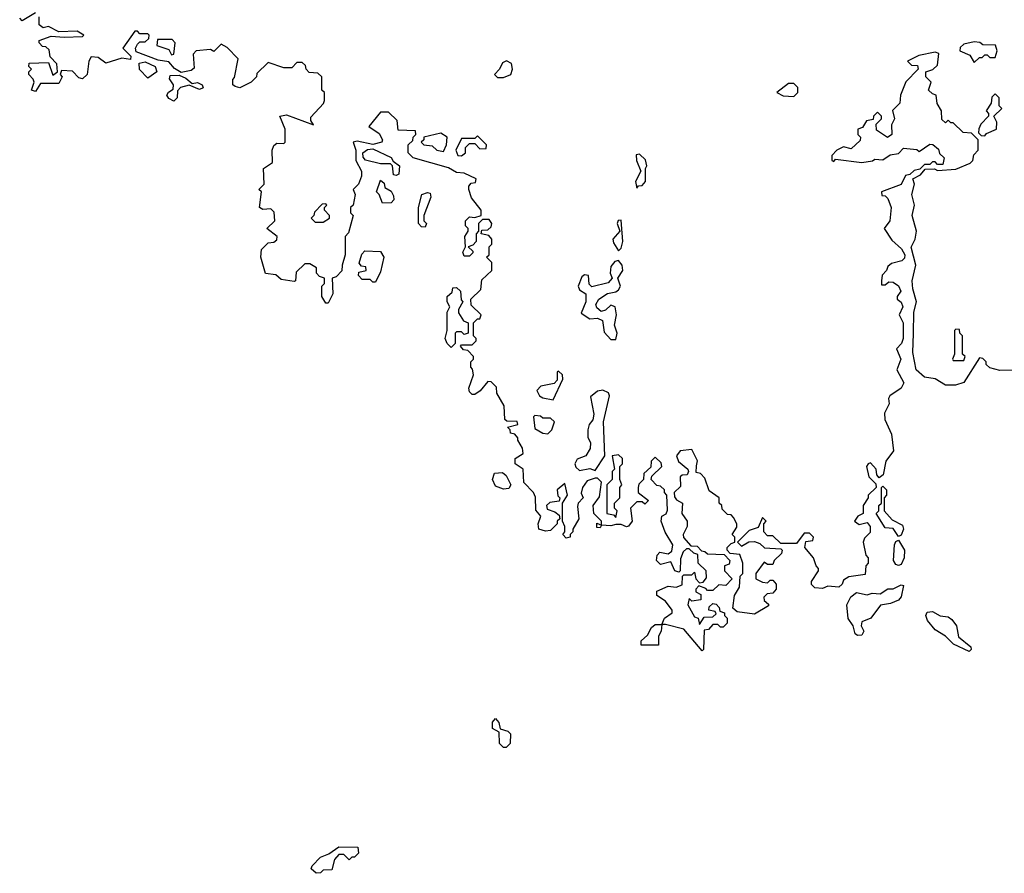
# Model space of a CAD drawing. Extents: x 2601477 to 2753313, y 449408 to 581029.
# Tile 177 of 203: x 2702365 to 2706130, y 512438 to 515704. Entities that reach past the tile are written whole.
import ezdxf

# ---------------------------------------------------------------- set-up
doc = ezdxf.new("R2010")
doc.units = 0

msp = doc.modelspace()

# ---------------------------------------------------------------- linework, layer by layer
at = {"layer": '0CON05XD'}
for points in [[(2702425, 515730), (2702375, 515700), (2702365, 515710)], [(2704270, 514155), (2704267, 514167), (2704228.3, 514168.3), (2704220, 514175), (2704217, 514227), (2704190, 514275), (2704188.3, 514298.3), (2704168.3, 514318.3), (2704155, 514320), (2704126.4, 514283.6), (2704105, 514270), (2704095, 514270), (2704085, 514280), (2704082.5, 514295), (2704100, 514345), (2704097, 514367), (2704090, 514375), (2704090, 514395), (2704100, 514405), (2704100, 514415), (2704078.3, 514438.3), (2704061.7, 514441.7), (2704050, 514455), (2704055, 514460), (2704095, 514460), (2704110, 514475), (2704110, 514485), (2704100, 514495), (2704100, 514545), (2704115, 514560), (2704125, 514560), (2704130, 514575), (2704091.7, 514611.7), (2704090, 514635), (2704128.3, 514671.7), (2704131.7, 514708.3), (2704170, 514745), (2704170, 514775), (2704150, 514795), (2704160, 514805), (2704160, 514835), (2704170, 514845), (2704170, 514865), (2704158.3, 514878.3), (2704130, 514885), (2704131.7, 514898.3), (2704155, 514900), (2704168.3, 514911.7), (2704170, 514925), (2704160, 514940), (2704135, 514940), (2704120, 514925), (2704120, 514895), (2704110, 514885), (2704110, 514855), (2704098.3, 514841.7), (2704080, 514835), (2704098.3, 514818.3), (2704098.3, 514811.7), (2704085, 514800), (2704065, 514800), (2704060, 514815), (2704070, 514835), (2704067.5, 514875), (2704080, 514895), (2704080, 514905), (2704070, 514915), (2704070, 514935), (2704085, 514950), (2704105, 514947.5), (2704130, 514955), (2704130, 514975), (2704093, 515023), (2704082.5, 515055), (2704082.5, 515067.5), (2704091.7, 515078.3), (2704108.3, 515081.7), (2704110, 515095), (2704065, 515117.5), (2704035, 515120), (2704005, 515137.5), (2703870, 515175), (2703850, 515195), (2703850, 515225), (2703868.3, 515241.7), (2703870, 515255), (2703880, 515265), (2703878.3, 515278.3), (2703811.7, 515281.7), (2703808.3, 515318.3), (2703775, 515350), (2703745, 515350), (2703700, 515295), (2703739.3, 515269.3), (2703752.5, 515245), (2703750, 515235), (2703715, 515226.2), (2703655, 515240), (2703640, 515235), (2703650, 515205), (2703650, 515165), (2703672.5, 515125), (2703672.5, 515105), (2703660, 515075), (2703640, 515055), (2703647.5, 515035), (2703640, 514995), (2703630, 514985), (2703630, 514965), (2703640, 514955), (2703621.7, 514888.3), (2703610, 514875), (2703610, 514805), (2703597.5, 514765), (2703597, 514743), (2703575, 514720), (2703560, 514715), (2703562.5, 514655), (2703545, 514620), (2703535, 514620), (2703520, 514645), (2703520, 514685), (2703530, 514695), (2703530, 514715), (2703511.7, 514721.7), (2703500, 514735), (2703500, 514755), (2703475, 514770), (2703455, 514770), (2703421.7, 514738.3), (2703420, 514705), (2703415, 514702.5), (2703365, 514710), (2703345, 514727.5), (2703305, 514732.5), (2703287.5, 514795), (2703290, 514825), (2703315, 514850), (2703337, 514853), (2703348.3, 514861.7), (2703350, 514875), (2703310, 514905), (2703340, 514935), (2703338.3, 514968.3), (2703325, 514980), (2703295, 514977.5), (2703282.5, 514985), (2703290, 515045), (2703280, 515055), (2703300, 515075), (2703297.5, 515135), (2703331.7, 515158.3), (2703330, 515205), (2703337, 515223), (2703348.3, 515231.7), (2703375, 515230), (2703380, 515235), (2703380, 515285), (2703360, 515335), (2703385, 515340), (2703488.3, 515301.7), (2703478.3, 515318.3), (2703478.3, 515331.7), (2703526.4, 515383.6), (2703530, 515395), (2703530, 515425), (2703520, 515435), (2703520, 515485), (2703505, 515500), (2703471.7, 515501.7), (2703460, 515515), (2703458.3, 515528.3), (2703445, 515540), (2703425, 515540), (2703405, 515520), (2703375, 515520), (2703315, 515540), (2703271.7, 515498.3), (2703270, 515485), (2703250, 515465), (2703206.4, 515443.6), (2703188.3, 515448.3), (2703180, 515455), (2703180, 515475), (2703187, 515483), (2703200, 515555), (2703158.3, 515598.3), (2703135, 515610), (2703107, 515583), (2703095, 515590), (2703040, 515585), (2703028.3, 515571.7), (2703031.7, 515518.3), (2703020.7, 515509.3), (2702982.5, 515502.5), (2702957.3, 515517.3), (2702935, 515543.3), (2702895, 515548.8), (2702810.7, 515580.7), (2702807.5, 515595), (2702815, 515610), (2702825, 515620), (2702845, 515620), (2702858.3, 515631.7), (2702860, 515645), (2702855, 515650), (2702825, 515650), (2702815, 515660), (2702805, 515660), (2702760, 515595), (2702790, 515565), (2702788.3, 515551.7), (2702755, 515556.7), (2702695, 515537.5), (2702665, 515560), (2702638.3, 515561.7), (2702630, 515545), (2702623.3, 515495), (2702605, 515477.5), (2702591.7, 515481.7), (2702567, 515507), (2702525, 515510), (2702520, 515495), (2702527.5, 515485), (2702515, 515460), (2702445, 515460), (2702425, 515430), (2702410, 515435), (2702420, 515465), (2702417, 515477), (2702400, 515495), (2702400, 515505), (2702410, 515515), (2702400, 515525), (2702401.7, 515538.3), (2702475, 515540), (2702491.7, 515491.7), (2702510, 515505), (2702507.5, 515535), (2702481.7, 515561.7), (2702478.3, 515588.3), (2702465, 515600), (2702451.7, 515601.7), (2702440, 515615), (2702440, 515625), (2702485, 515641.2), (2702535, 515637.5), (2702605, 515640), (2702610, 515645), (2702585, 515660), (2702515, 515657.5), (2702475, 515677.5), (2702455, 515672.5), (2702440, 515685), (2702440, 515715)], [(2702945, 515570), (2702955, 515572.5), (2702960, 515615), (2702948.3, 515628.3), (2702891.7, 515628.3), (2702890, 515605), (2702935, 515590), (2702945, 515570)], [(2706015, 515540), (2706035, 515560), (2706045, 515560), (2706055, 515570), (2706065, 515570), (2706075, 515560), (2706095, 515560), (2706102.5, 515585), (2706096.4, 515606.4), (2706048.3, 515608.3), (2706037, 515617), (2706015, 515620), (2705975, 515610), (2705961.7, 515598.3), (2705960, 515585), (2705998.3, 515568.3), (2706015, 515540)], [(2705783.1, 514503.1), (2705784.3, 514585.7), (2705794, 514625), (2705780, 514675), (2705778.1, 514705), (2705792, 514765), (2705774.1, 514834.1), (2705788.8, 514865), (2705794, 514895), (2705777.5, 514955), (2705786.7, 514995), (2705776.2, 515035), (2705786.7, 515075), (2705780, 515095), (2705809.3, 515110.7), (2705827.5, 515132.5), (2705863, 515133), (2705875, 515127.5), (2705945, 515132.5), (2706000, 515155), (2706010, 515165), (2706013, 515187), (2706030, 515205), (2706030, 515245), (2706005, 515270), (2705973, 515273), (2705935, 515310), (2705925, 515310), (2705915, 515320), (2705905, 515310), (2705891.7, 515321.7), (2705890, 515355), (2705873, 515383), (2705870, 515415), (2705855, 515420), (2705840, 515435), (2705850, 515465), (2705830, 515485), (2705830, 515505), (2705857, 515513), (2705875, 515530), (2705880, 515575), (2705865, 515580), (2705803, 515567), (2705760, 515545), (2705775, 515530), (2705798.3, 515528.3), (2705800, 515515), (2705753, 515467), (2705732.5, 515415), (2705730, 515385), (2705703, 515357), (2705710, 515325), (2705698.3, 515301.7), (2705700, 515265), (2705683, 515253), (2705641.7, 515281.7), (2705640, 515305), (2705660, 515325), (2705660, 515335), (2705645, 515350), (2705630, 515335), (2705628.3, 515321.7), (2705603, 515317), (2705588.3, 515291.7), (2705570, 515285), (2705570, 515265), (2705580, 515255), (2705578.3, 515241.7), (2705545, 515210), (2705515, 515217.5), (2705490, 515205), (2705470, 515185), (2705470, 515165), (2705478.3, 515161.7), (2705485, 515170), (2705585, 515157.5), (2705626.4, 515163.6), (2705635, 515170), (2705665, 515167.5), (2705693, 515187), (2705725, 515192.5), (2705745, 515212.5), (2705795, 515207.5), (2705805, 515200), (2705845, 515227.5), (2705857, 515227), (2705878.3, 515208.3), (2705881.7, 515191.7), (2705900, 515175), (2705895, 515150), (2705875, 515150), (2705865, 515160), (2705855, 515160), (2705845, 515150), (2705825, 515150), (2705807.5, 515132.5), (2705785, 515127.5), (2705768.3, 515111.7), (2705751.7, 515108.3), (2705735, 515073.3), (2705660, 515045), (2705661.7, 515031.7), (2705675, 515030), (2705685, 515020), (2705697.5, 514985), (2705692.5, 514935), (2705670, 514905), (2705700.5, 514860.5), (2705737.5, 514827.5), (2705749.2, 514805), (2705747.9, 514792.1), (2705738.7, 514781.3), (2705698.3, 514771.7), (2705685, 514760), (2705680, 514745), (2705663, 514727), (2705660, 514705), (2705660, 514690), (2705675, 514690), (2705688.3, 514701.7), (2705705, 514700), (2705725.6, 514685.6), (2705733.8, 514665), (2705720, 514645), (2705720, 514635), (2705735, 514623.8), (2705741.9, 514605), (2705728, 514575), (2705743.3, 514545), (2705743.5, 514485), (2705736.9, 514465), (2705718, 514445), (2705734, 514405), (2705719.4, 514365), (2705745.6, 514315), (2705736, 514294), (2705692.5, 514265), (2705687.5, 514255), (2705690, 514235), (2705671.7, 514198.3), (2705673.3, 514175), (2705698.3, 514118.3), (2705706.7, 514055), (2705677.5, 514015), (2705667, 513963), (2705651.7, 513951.7), (2705643, 513963), (2705640, 513985), (2705618.3, 514008.3), (2705610, 514005), (2705602.5, 513995), (2705612.5, 513955), (2705638.3, 513928.3), (2705640, 513915), (2705610, 513885), (2705610, 513875), (2705590, 513845), (2705590, 513815), (2705570, 513805), (2705557.5, 513785), (2705575, 513773.3), (2705605, 513780), (2705617.5, 513765), (2705617.5, 513742.5), (2705595, 513720), (2705590, 513705), (2705600, 513655), (2705610, 513645), (2705610, 513625), (2705600, 513615), (2705598.3, 513581.7), (2705535, 513572.5), (2705515, 513560), (2705510, 513545), (2705497, 513533), (2705455, 513537.5), (2705435, 513527.5), (2705405, 513530), (2705393, 513543), (2705392.5, 513555), (2705420, 513595), (2705420, 513605), (2705410, 513615), (2705400, 513645), (2705367.5, 513685), (2705371.7, 513708.3), (2705398.3, 513711.7), (2705400, 513725), (2705385, 513740), (2705365, 513740), (2705335, 513700), (2705275, 513700), (2705245, 513730), (2705225, 513730), (2705210, 513745), (2705210, 513775), (2705220, 513785), (2705205, 513800), (2705188.3, 513761.7), (2705155, 513750), (2705110, 513705), (2705125, 513690), (2705153, 513707), (2705175, 513707.5), (2705195, 513700), (2705213, 513683), (2705275, 513680), (2705280, 513675), (2705278.3, 513661.7), (2705250, 513635), (2705245, 513620), (2705225, 513620), (2705211.7, 513628.3), (2705180, 513585), (2705180, 513565), (2705205, 513552.5), (2705225, 513550), (2705235, 513560), (2705245, 513560), (2705257.5, 513545), (2705257.5, 513525), (2705245, 513510), (2705223, 513507), (2705210, 513495), (2705211.7, 513481.7), (2705228.3, 513468.3), (2705228.3, 513461.7), (2705175, 513430), (2705108.3, 513438.3), (2705092.5, 513452.5), (2705098.3, 513501.7), (2705117, 513533), (2705120, 513575), (2705130, 513585), (2705130, 513625), (2705118.3, 513658.3), (2705081.7, 513661.7), (2705070, 513675), (2705070, 513685), (2705085, 513700), (2705100, 513705), (2705100, 513725), (2705090, 513735), (2705107, 513763), (2705107.5, 513775), (2705095, 513800), (2705085, 513810), (2705071.7, 513811.7), (2705051.7, 513831.7), (2705050, 513845), (2705040, 513855), (2705040, 513875), (2705001.7, 513901.7), (2704985, 513950), (2704968.3, 513968.3), (2704951.7, 513971.7), (2704953.3, 513996.7), (2704957, 514017), (2704935, 514060), (2704890, 514055), (2704876.7, 514035), (2704883.6, 514013.6), (2704920, 513985), (2704922.5, 513975), (2704917, 513963), (2704898.3, 513961.7), (2704890, 513955), (2704891.7, 513918.3), (2704867.5, 513895), (2704868.3, 513878.3), (2704876.7, 513866.7), (2704900, 513855), (2704897.5, 513815), (2704917.5, 513785), (2704917.5, 513765), (2704902.5, 513735), (2704903, 513723), (2704931.7, 513691.7), (2704955, 513690), (2704971.7, 513671.7), (2704985, 513670), (2704995, 513660), (2705058.3, 513658.3), (2705080, 513635), (2705078.3, 513621.7), (2705060, 513615), (2705060, 513595), (2705090, 513565), (2705065, 513540), (2705038.3, 513541.7), (2705015, 513520), (2704995, 513520), (2704988.3, 513528.3), (2704961.7, 513538.3), (2704950, 513525), (2704950, 513515), (2704970, 513505), (2704970, 513485), (2704935, 513480), (2704925, 513490), (2704920, 513465), (2704945, 513420), (2704960, 513415), (2704965, 513390), (2704981.7, 513418.3), (2705015, 513420), (2705028.3, 513431.7), (2705025, 513440), (2705000, 513445), (2705001.7, 513458.3), (2705015, 513470), (2705028.3, 513468.3), (2705040, 513455), (2705041.7, 513441.7), (2705060, 513435), (2705060, 513425), (2705070, 513415), (2705070, 513395), (2705055, 513380), (2705045, 513380), (2705035, 513390), (2705015, 513390), (2704998.3, 513371.7), (2704981.7, 513368.3), (2704980, 513295), (2704975, 513290), (2704905, 513372.5), (2704835, 513390), (2704820, 513390), (2704817.5, 513365), (2704807.5, 513345), (2704808.3, 513311.7), (2704741.7, 513311.7), (2704741.7, 513328.3), (2704765, 513350), (2704780.7, 513379.3), (2704795, 513390), (2704820, 513390), (2704830, 513415), (2704860, 513435), (2704860, 513445), (2704835, 513480), (2704801.7, 513501.7), (2704801.7, 513518.3), (2704845, 513537.5), (2704875, 513532.5), (2704898.3, 513541.7), (2704900, 513575), (2704905, 513580), (2704935, 513580), (2704945, 513590), (2704950, 513565), (2704965, 513550), (2704978.3, 513551.7), (2704991.7, 513568.3), (2704990, 513595), (2704960, 513625), (2704958.3, 513658.3), (2704943, 513663), (2704925, 513680), (2704915, 513680), (2704901.7, 513668.3), (2704891.7, 513641.7), (2704890, 513595), (2704885, 513590), (2704870, 513595), (2704855, 513630), (2704815, 513620), (2704800, 513635), (2704802.5, 513655), (2704813, 513667), (2704845, 513660), (2704859.3, 513670.7), (2704862.5, 513695), (2704833, 513743), (2704817.5, 513785), (2704820, 513805), (2704836.4, 513813.6), (2704841.7, 513828.3), (2704840, 513885), (2704830, 513895), (2704830, 513905), (2704815, 513920), (2704801.7, 513921.7), (2704780, 513945), (2704781.7, 513958.3), (2704820, 513995), (2704818.3, 514008.3), (2704795, 514030), (2704780, 514015), (2704778.3, 513991.7), (2704751.7, 513968.3), (2704750, 513945), (2704733, 513927), (2704730, 513915), (2704730, 513895), (2704770, 513865), (2704755, 513850), (2704745, 513860), (2704725, 513860), (2704700, 513835), (2704707.5, 513785), (2704693.6, 513766.4), (2704685, 513763.3), (2704665, 513772.5), (2704645, 513772.5), (2704625, 513767.5), (2704590, 513770), (2704585, 513760), (2704571.7, 513761.7), (2704571.7, 513778.3), (2704590, 513770), (2704590, 513785), (2704560, 513815), (2704557.5, 513845), (2704581.7, 513878.3), (2704590, 513935), (2704575, 513950), (2704565, 513950), (2704535, 513940), (2704517.5, 513915), (2704512.5, 513892.5), (2704520, 513875), (2704500, 513855), (2704498.3, 513841.7), (2704502.5, 513795), (2704480, 513755), (2704480, 513745), (2704470, 513735), (2704470, 513725), (2704455, 513720), (2704442.5, 513735), (2704450, 513745), (2704450, 513765), (2704440, 513785), (2704440, 513855), (2704460, 513885), (2704450, 513930), (2704420, 513905), (2704423, 513883), (2704430, 513875), (2704428.3, 513861.7), (2704392.5, 513857.5), (2704380, 513845), (2704381.7, 513831.7), (2704411.7, 513821.7), (2704428.3, 513808.3), (2704430, 513795), (2704420, 513785), (2704420, 513775), (2704395, 513750), (2704375, 513747.5), (2704350, 513755), (2704347.5, 513775), (2704357.5, 513805), (2704338.3, 513828.3), (2704337, 513877), (2704330, 513895), (2704293, 513933), (2704290, 513985), (2704260, 514005), (2704260, 514025), (2704290, 514045), (2704287.5, 514065), (2704270, 514095), (2704270, 514105), (2704258.3, 514118.3), (2704241.7, 514121.7), (2704240, 514135), (2704230, 514145), (2704270, 514155)], [(2702855, 515480), (2702823, 515513), (2702821.7, 515538.3), (2702845, 515542.5), (2702882.5, 515525), (2702890, 515505), (2702855, 515480)], [(2704192.5, 515482.5), (2704215, 515483.3), (2704242.5, 515495), (2704250, 515515), (2704246.1, 515536.1), (2704226.1, 515546.1), (2704210.7, 515539.3), (2704200, 515515), (2704180, 515495), (2704192.5, 515482.5)], [(2702955, 515392.5), (2702935, 515402.5), (2702927.5, 515415), (2702933.6, 515426.4), (2702951.7, 515438.3), (2702952.5, 515455), (2702938.3, 515478.3), (2702940, 515490), (2702975, 515492.5), (2703000.7, 515480.7), (2703025, 515460), (2703045, 515463.3), (2703062.5, 515455), (2703066.1, 515443.9), (2703053, 515437), (2703013, 515453), (2702980, 515445), (2702968.3, 515431.7), (2702967.5, 515405), (2702955, 515392.5)], [(2705325, 515410), (2705340, 515425), (2705340, 515445), (2705325, 515460), (2705305, 515460), (2705260, 515425), (2705285, 515412.5), (2705325, 515410)], [(2706055, 515260), (2706061.7, 515268.3), (2706100, 515285), (2706101.7, 515311.7), (2706090, 515335), (2706120, 515365), (2706110, 515375), (2706110, 515405), (2706095, 515420), (2706081.7, 515408.3), (2706080, 515385), (2706060, 515355), (2706070, 515345), (2706070, 515335), (2706040, 515305), (2706033, 515287), (2706031.7, 515271.7), (2706041.7, 515261.7), (2706055, 515260)], [(2703985, 515200), (2703997.5, 515225), (2704000, 515255), (2703975, 515270), (2703910, 515255), (2703910, 515245), (2703900, 515235), (2703910, 515225), (2703941.7, 515221.7), (2703960, 515205), (2703985, 515200)], [(2704055, 515183.3), (2704070, 515195), (2704070, 515215), (2704085, 515230), (2704105, 515230), (2704125, 515210), (2704148.3, 515211.7), (2704150, 515225), (2704115, 515260), (2704105, 515250), (2704055, 515250), (2704032.5, 515205), (2704040, 515185), (2704055, 515183.3)], [(2703805, 515107.5), (2703795, 515110), (2703790, 515145), (2703782.5, 515152.5), (2703745, 515153.3), (2703686.7, 515166.7), (2703678.3, 515178.3), (2703677.5, 515195), (2703695, 515207.5), (2703715, 515210), (2703785, 515177.5), (2703792.5, 515162.5), (2703817.5, 515145), (2703815, 515113.3), (2703805, 515107.5)], [(2704725, 515060), (2704731.7, 515068.3), (2704745, 515070), (2704757.5, 515085), (2704757.5, 515135), (2704762.5, 515145), (2704758.3, 515168.3), (2704735, 515190), (2704722.5, 515187.5), (2704723.3, 515165), (2704740, 515125), (2704720, 515085), (2704725, 515060)], [(2703751.7, 515001.7), (2703740, 515035), (2703730, 515045), (2703745, 515090), (2703758.3, 515078.3), (2703761.7, 515061.7), (2703785, 515047.5), (2703795, 515030), (2703796.2, 515015), (2703785, 515003.3), (2703751.7, 515001.7)], [(2703915, 514910), (2703901.7, 514911.7), (2703890, 514925), (2703890, 514985), (2703903.3, 515035), (2703925, 515043.3), (2703935, 515040), (2703937.5, 515025), (2703910, 514955), (2703910, 514935), (2703920, 514925), (2703915, 514910)], [(2703525, 514930), (2703550, 514945), (2703550, 514955), (2703530, 514975), (2703530, 514985), (2703540, 514995), (2703535, 515000), (2703521.7, 514998.3), (2703491.7, 514968.3), (2703490, 514955), (2703480, 514945), (2703495, 514930), (2703525, 514930)], [(2704655, 514820), (2704665, 514830), (2704671.2, 514855), (2704665, 514936.7), (2704653.9, 514936.1), (2704650, 514925), (2704660, 514895), (2704632.5, 514865), (2704635, 514850), (2704655, 514820)], [(2703725, 514700), (2703715, 514700), (2703705, 514710), (2703675, 514710), (2703660, 514725), (2703661.7, 514738.3), (2703690, 514745), (2703688.3, 514758.3), (2703671.7, 514761.7), (2703662.5, 514772.5), (2703673, 514807), (2703685, 514820), (2703745, 514817.5), (2703757.5, 514795), (2703745, 514740), (2703725, 514700)], [(2704645, 514480), (2704650, 514505), (2704640, 514535), (2704646.7, 514575), (2704642.5, 514605), (2704625, 514612.5), (2704605, 514592.5), (2704588.3, 514588.3), (2704571.7, 514601.7), (2704567.5, 514615), (2704580, 514635), (2704613, 514657), (2704645, 514662.5), (2704655, 514670), (2704662.5, 514685), (2704652.5, 514715), (2704671.2, 514745), (2704668.8, 514765), (2704655, 514782.5), (2704640.7, 514779.3), (2704625, 514760), (2704622.5, 514735), (2704630, 514715), (2704615, 514697.5), (2704552.5, 514682.5), (2704542.5, 514692.5), (2704540, 514725), (2704525, 514727.5), (2704515, 514720), (2704500, 514685), (2704505, 514670), (2704530, 514655), (2704530, 514625), (2704511.7, 514581.7), (2704545, 514560), (2704575, 514562.5), (2704593, 514553), (2704599.3, 514509.3), (2704625, 514480), (2704645, 514480)], [(2704015, 514450), (2704000, 514465), (2703992.5, 514485), (2704000, 514515), (2704000, 514585), (2704010, 514605), (2704000, 514625), (2704000, 514645), (2704018.3, 514661.7), (2704021.7, 514678.3), (2704035, 514680), (2704050, 514665), (2704053, 514633), (2704060, 514625), (2704042.5, 514595), (2704043, 514583), (2704061.7, 514551.7), (2704080, 514545), (2704080, 514505), (2704065, 514500), (2704055, 514510), (2704035, 514510), (2704030, 514505), (2704030, 514465), (2704015, 514450)], [(2706165, 514363.8), (2706112.3, 514362.3), (2706075, 514372.5), (2706060, 514385), (2706060, 514395), (2706048.3, 514408.3), (2706035, 514410), (2705975, 514316.7), (2705943.6, 514306.4), (2705905, 514306.2), (2705865, 514330), (2705825, 514336.7), (2705793.3, 514365), (2705780.3, 514430.3), (2705783.1, 514503.1)], [(2705975, 514400), (2705980, 514415), (2705970, 514425), (2705970, 514495), (2705960, 514505), (2705958.3, 514518.3), (2705945, 514520), (2705940, 514515), (2705940, 514425), (2705932.5, 514405), (2705935, 514400), (2705975, 514400)], [(2704405, 514250), (2704441.7, 514328.3), (2704440, 514345), (2704425, 514360), (2704420, 514355), (2704420, 514325), (2704408.3, 514311.7), (2704358.3, 514301.7), (2704342.5, 514285), (2704352.5, 514265), (2704365, 514257.5), (2704405, 514250)], [(2704565, 513980), (2704602.5, 514035), (2704597.5, 514165), (2704620, 514265), (2704616.4, 514276.4), (2704595, 514286.7), (2704575, 514283.3), (2704548.3, 514261.7), (2704560, 514195), (2704557, 514173), (2704542.5, 514155), (2704537.5, 514135), (2704537, 514107), (2704547.5, 514085), (2704547, 514063), (2704530, 514035), (2704497, 514023), (2704487.5, 514005), (2704491.7, 513991.7), (2704505, 513980), (2704545, 513987.5), (2704565, 513980)], [(2704385, 514120), (2704400, 514135), (2704410, 514165), (2704395, 514180), (2704365, 514180), (2704357, 514187), (2704335, 514190), (2704330, 514185), (2704335, 514140), (2704365, 514122.5), (2704385, 514120)], [(2704645, 513800), (2704650, 513825), (2704640, 513835), (2704640, 513855), (2704660, 513875), (2704660, 513915), (2704667.5, 513925), (2704660, 513945), (2704660, 513995), (2704670, 514005), (2704670, 514025), (2704655, 514040), (2704630, 514035), (2704640, 513985), (2704630, 513975), (2704630, 513945), (2704610, 513925), (2704610, 513815), (2704635, 513810), (2704645, 513800)], [(2704215, 513907.5), (2704185, 513920), (2704172.5, 513945), (2704180.7, 513969.3), (2704211.7, 513971.7), (2704225, 513960), (2704242.5, 513925), (2704235, 513910), (2704215, 513907.5)], [(2705725, 513727.5), (2705705, 513757.5), (2705675, 513760), (2705640, 513815), (2705650, 513825), (2705650, 513845), (2705660, 513855), (2705660, 513915), (2705665, 513920), (2705680, 513905), (2705680, 513885), (2705670, 513875), (2705670, 513825), (2705700.7, 513790.7), (2705740.5, 513770.5), (2705744, 513755), (2705735, 513732.5), (2705725, 513727.5)], [(2705725, 513616), (2705715, 513620), (2705706, 513635), (2705710, 513695), (2705715, 513707.5), (2705725, 513712.5), (2705747.8, 513675), (2705746.5, 513645), (2705735, 513620), (2705725, 513616)], [(2705568.3, 513348.3), (2705560, 513355), (2705552.5, 513385), (2705533, 513413), (2705527.5, 513465), (2705543.6, 513496.4), (2705565, 513512.5), (2705605, 513503.3), (2705625, 513510), (2705655, 513507.5), (2705685, 513526.7), (2705705, 513526.7), (2705735, 513542.5), (2705745, 513540), (2705736.1, 513496.1), (2705725, 513483.8), (2705695, 513470), (2705656.4, 513463.6), (2705620, 513415), (2705585, 513400), (2705582.5, 513385), (2705592.5, 513365), (2705585, 513350), (2705568.3, 513348.3)], [(2705995, 513286.7), (2705936.2, 513315), (2705905.6, 513345.6), (2705865, 513370), (2705835.7, 513405), (2705830, 513425), (2705835, 513437.5), (2705855, 513440), (2705885, 513423.3), (2705915, 513420), (2705929.3, 513409.3), (2705947.5, 513385), (2705955, 513342.5), (2706002.5, 513305), (2706003.3, 513295), (2705995, 513286.7)], [(2704225, 512920), (2704215, 512920), (2704200, 512935), (2704198.3, 512978.3), (2704173, 512993), (2704173, 513017), (2704185, 513030), (2704197.5, 513015), (2704201.7, 512991.7), (2704231.7, 512981.7), (2704241.7, 512971.7), (2704240, 512935), (2704225, 512920)], [(2703498.3, 512438.3), (2703480, 512455), (2703483.3, 512466.7), (2703515, 512500), (2703547, 512513), (2703585, 512540), (2703658.3, 512538.3), (2703660, 512515), (2703645, 512500), (2703635, 512500), (2703625, 512490), (2703605, 512510), (2703585, 512510), (2703568.3, 512491.7), (2703558.3, 512451.7), (2703525, 512450), (2703515, 512440), (2703498.3, 512438.3)]]:
    msp.add_lwpolyline(points, dxfattribs=at)

doc.saveas('drawing.dxf')
